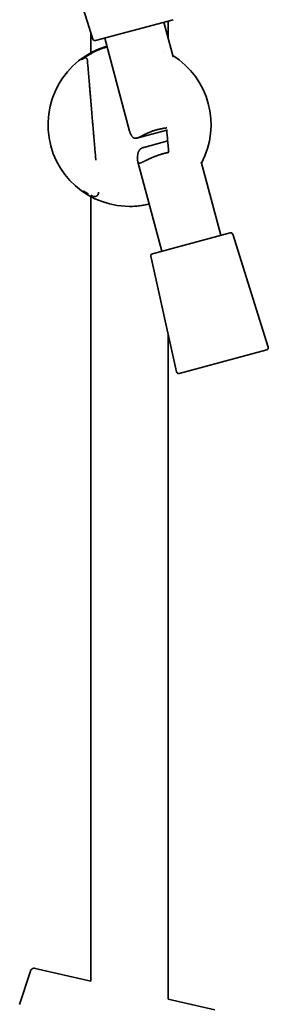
# Model space of a CAD drawing. Header units: millimetres. Extents: x 8 to 890, y 12 to 1884.
# Tile 17 of 27: x 126 to 187, y 1326 to 1567. Entities that reach past the tile are written whole.
import ezdxf

# ---------------------------------------------------------------- set-up
doc = ezdxf.new("R2010")
doc.units = ezdxf.units.MM

msp = doc.modelspace()

# ---------------------------------------------------------------- linework, layer by layer
at = {"color": 7, "linetype": 'Continuous', "lineweight": 35}
for p, q in [((135.36, 1589.97), (144.08, 1562.28)), ((163.75, 1567.06), (144.69, 1561.95)), ((163.73, 1557.97), (161.46, 1566.45)), ((162.56, 1562.37), (162.56, 1566.74)), ((143.56, 1563.94), (143.56, 1558.95)), ((146.98, 1562.56), (153.09, 1539.76)), ((161.33, 1559.21), (161.31, 1559.22)), ((161.32, 1559.21), (161.31, 1559.22)), ((161.32, 1559.21), (161.33, 1559.21)), ((154.88, 1538.09), (162.17, 1540.05)), ((162.41, 1537.38), (156.56, 1535.81)), ((155.09, 1532.29), (160.95, 1510.4)), ((175.44, 1514.29), (170.61, 1532.3)), ((143.56, 1523.76), (143.56, 1331.74)), ((177.73, 1514.9), (167.43, 1512.14)), ((187.06, 1486.88), (178.34, 1514.57)), ((167.43, 1512.14), (158.66, 1509.79)), ((158.3, 1509.2), (164.59, 1480.86)), ((162.56, 1327.35), (162.56, 1490.05)), ((165.21, 1480.49), (186.71, 1486.25)), ((128.76, 1334.21), (126.13, 1326.02)), ((143.56, 1331.74), (129.94, 1334.88)), ((173.93, 1324.73), (162.56, 1327.35))]:
    msp.add_line(p, q, dxfattribs=at)
at = {"color": 7, "linetype": 'Continuous', "lineweight": 35, "flags": 128}
msp.add_lwpolyline([(141.83, 1557.57), (141.77, 1557.53), (141.77, 1557.53), (141.77, 1557.53)], dxfattribs=at)
at = {"color": 7, "linetype": 'Continuous', "lineweight": 35}
for centre, radius, start, end in [((144.56, 1562.43), 0.5, 197.4813, 285), ((153.06, 1541.35), 19.99, 106.0976, 283.9024), ((153.06, 1541.35), 19.99, 331.9738, 58.0262), ((153.06, 1541.35), 20, 270, 283.9025), ((177.86, 1514.42), 0.5, 17.4813, 105), ((158.79, 1509.31), 0.5, 105, 192.5187), ((186.58, 1486.73), 0.5, 285, 17.4813), ((165.08, 1480.97), 0.5, 192.5187, 285)]:
    msp.add_arc(centre, radius, start, end, dxfattribs=at)
for points, knots in [([(142.39, 1558.03), (142.41, 1558.04), (142.5, 1558.11), (142.69, 1558.23), (142.97, 1558.4), (143.26, 1558.57), (143.56, 1558.74), (143.87, 1558.91), (144.19, 1559.08), (144.52, 1559.25), (144.81, 1559.38), (145.05, 1559.49), (145.23, 1559.57), (145.41, 1559.65), (145.59, 1559.72), (145.77, 1559.8), (145.96, 1559.87), (146.15, 1559.94), (146.4, 1560.04), (146.72, 1560.15), (147.09, 1560.27), (147.37, 1560.36), (147.53, 1560.4), (147.55, 1560.41)], [0, 0, 0, 0, 0.014121, 0.085201, 0.156926, 0.229456, 0.294978, 0.360555, 0.426297, 0.492315, 0.557875, 0.589702, 0.621483, 0.653228, 0.684951, 0.716663, 0.748377, 0.780104, 0.811856, 0.871139, 0.930175, 0.989047, 1, 1, 1, 1]), ([(141.33, 1557.27), (141.33, 1557.28), (141.34, 1557.28), (141.35, 1557.29), (141.37, 1557.31), (141.42, 1557.35), (141.5, 1557.41), (141.63, 1557.51), (141.75, 1557.59), (141.84, 1557.65), (141.89, 1557.69), (141.95, 1557.73), (142.01, 1557.78), (142.07, 1557.82), (142.14, 1557.86), (142.22, 1557.92), (142.28, 1557.96), (142.32, 1557.99)], [0, 0, 0, 0, 0.011773, 0.040666, 0.069629, 0.098665, 0.247316, 0.396763, 0.547344, 0.598368, 0.64957, 0.700963, 0.752559, 0.80437, 0.856408, 0.908684, 1, 1, 1, 1]), ([(141.77, 1557.53), (141.73, 1557.5), (141.64, 1557.44), (141.52, 1557.36), (141.45, 1557.31), (141.42, 1557.29), (141.42, 1557.29)], [0, 0, 0, 0, 0.3312142, 0.6513218, 0.9787113, 1, 1, 1, 1]), ([(142.49, 1558.1), (142.46, 1558.08), (142.37, 1558.02), (142.24, 1557.94), (142.11, 1557.85), (141.99, 1557.76), (141.86, 1557.67), (141.74, 1557.58), (141.66, 1557.52), (141.62, 1557.5)], [0, 0, 0, 0, 0.105084, 0.247123, 0.387015, 0.524775, 0.660423, 0.846816, 1, 1, 1, 1]), ([(142.72, 1557.27), (142.72, 1557.3), (142.71, 1557.38), (142.66, 1557.48), (142.6, 1557.56), (142.53, 1557.62), (142.47, 1557.66), (142.4, 1557.69), (142.33, 1557.72), (142.26, 1557.73), (142.19, 1557.73), (142.12, 1557.72), (142.08, 1557.7), (142.05, 1557.69), (142.03, 1557.69), (142.01, 1557.68), (141.98, 1557.66), (141.96, 1557.65), (141.94, 1557.64), (141.93, 1557.63), (141.93, 1557.63)], [0, 0, 0, 0, 0.090139, 0.184363, 0.268552, 0.33867, 0.395621, 0.453255, 0.512787, 0.573512, 0.633724, 0.686047, 0.731226, 0.752163, 0.77308, 0.808204, 0.854641, 0.913265, 0.984476, 1, 1, 1, 1]), ([(144.79, 1532.68), (144.78, 1532.88), (144.74, 1533.34), (144.68, 1534.05), (144.62, 1534.79), (144.56, 1535.5), (144.5, 1536.19), (144.44, 1536.86), (144.39, 1537.5), (144.34, 1538.11), (144.29, 1538.7), (144.24, 1539.26), (144.19, 1539.83), (144.14, 1540.41), (144.09, 1540.99), (144.04, 1541.56), (143.99, 1542.16), (143.94, 1542.79), (143.89, 1543.44), (143.83, 1544.06), (143.79, 1544.53), (143.77, 1544.87), (143.75, 1545.08), (143.73, 1545.28), (143.72, 1545.46), (143.7, 1545.62), (143.69, 1545.76), (143.68, 1545.86), (143.67, 1545.95), (143.67, 1546.01), (143.66, 1546.07), (143.66, 1546.14), (143.65, 1546.23), (143.64, 1546.35), (143.63, 1546.51), (143.61, 1546.7), (143.59, 1546.92), (143.57, 1547.18), (143.55, 1547.47), (143.52, 1547.8), (143.49, 1548.15), (143.46, 1548.54), (143.42, 1548.96), (143.38, 1549.41), (143.34, 1549.88), (143.3, 1550.38), (143.26, 1550.91), (143.21, 1551.47), (143.16, 1552.07), (143.11, 1552.69), (143.05, 1553.32), (143, 1553.97), (142.95, 1554.62), (142.89, 1555.3), (142.83, 1556.01), (142.77, 1556.66), (142.74, 1557.09), (142.72, 1557.27)], [0, 0, 0, 0, 0.025075, 0.056137, 0.086178, 0.115198, 0.143197, 0.170175, 0.196131, 0.221066, 0.244979, 0.267872, 0.289743, 0.314316, 0.338089, 0.361125, 0.383425, 0.411132, 0.437611, 0.462863, 0.486886, 0.49554, 0.504023, 0.512323, 0.519889, 0.526427, 0.531937, 0.536189, 0.539528, 0.542023, 0.544287, 0.546736, 0.550328, 0.555281, 0.561595, 0.569339, 0.578466, 0.588977, 0.600871, 0.614149, 0.628537, 0.64426, 0.661317, 0.679709, 0.698819, 0.719183, 0.740803, 0.763678, 0.787808, 0.813193, 0.839834, 0.865357, 0.891935, 0.919568, 0.948255, 0.977998, 1, 1, 1, 1]), ([(153.09, 1539.76), (153.1, 1539.71), (153.14, 1539.58), (153.2, 1539.38), (153.29, 1539.16), (153.39, 1538.95), (153.5, 1538.74), (153.62, 1538.56), (153.76, 1538.39), (153.88, 1538.27), (153.98, 1538.19), (154.06, 1538.14), (154.14, 1538.1), (154.23, 1538.07), (154.32, 1538.05), (154.41, 1538.04), (154.5, 1538.03), (154.63, 1538.04), (154.8, 1538.07), (155, 1538.13), (155.18, 1538.19), (155.34, 1538.26), (155.5, 1538.33), (155.67, 1538.41), (155.85, 1538.5), (156.03, 1538.59), (156.22, 1538.69), (156.46, 1538.81), (156.75, 1538.96), (157.11, 1539.13), (157.47, 1539.3), (157.86, 1539.47), (158.24, 1539.62), (158.61, 1539.76), (158.97, 1539.89), (159.35, 1540.01), (159.6, 1540.08), (159.73, 1540.11)], [0, 0, 0, 0, 0.0233126, 0.0571337, 0.0910429, 0.1249918, 0.1590321, 0.1931544, 0.2268433, 0.2607125, 0.2777826, 0.2948517, 0.3120732, 0.3293438, 0.3462041, 0.3631063, 0.3801456, 0.3971854, 0.4315286, 0.4660994, 0.4898321, 0.5136165, 0.537561, 0.5615063, 0.5856033, 0.6097007, 0.6339157, 0.6581628, 0.6984991, 0.7388207, 0.7792906, 0.8196571, 0.8601887, 0.8949614, 0.9298509, 0.9648624, 1, 1, 1, 1]), ([(159.73, 1540.11), (159.86, 1540.15), (160.11, 1540.21), (160.51, 1540.3), (160.9, 1540.38), (161.3, 1540.45), (161.7, 1540.5), (161.99, 1540.54), (162.14, 1540.56), (162.17, 1540.56)], [0, 0, 0, 0, 0.16082, 0.322227, 0.484307, 0.646959, 0.810256, 0.974088, 1, 1, 1, 1]), ([(162.16, 1540.15), (162.18, 1539.99), (162.21, 1539.6), (162.27, 1538.97), (162.34, 1538.25), (162.4, 1537.5), (162.47, 1536.72), (162.55, 1535.92), (162.61, 1535.21), (162.65, 1534.77), (162.67, 1534.6)], [0, 0, 0, 0, 0.084874, 0.20989, 0.340278, 0.476038, 0.61717, 0.761011, 0.910034, 1, 1, 1, 1]), ([(156.56, 1535.81), (156.54, 1535.81), (156.47, 1535.79), (156.36, 1535.75), (156.21, 1535.7), (156.07, 1535.64), (155.94, 1535.57), (155.82, 1535.49), (155.71, 1535.4), (155.61, 1535.3), (155.52, 1535.2), (155.44, 1535.08), (155.36, 1534.96), (155.3, 1534.83), (155.24, 1534.7), (155.18, 1534.52), (155.12, 1534.31), (155.07, 1534.05), (155.04, 1533.79), (155.01, 1533.53), (155, 1533.27), (155, 1533.03), (155.01, 1532.79), (155.03, 1532.61), (155.05, 1532.48), (155.06, 1532.39), (155.08, 1532.3), (155.11, 1532.23), (155.13, 1532.16), (155.16, 1532.1), (155.19, 1532.05), (155.23, 1532.01), (155.27, 1531.98), (155.32, 1531.95), (155.37, 1531.94), (155.44, 1531.92), (155.54, 1531.93), (155.68, 1531.96), (155.82, 1532.01), (155.98, 1532.07), (156.14, 1532.15), (156.33, 1532.23), (156.52, 1532.33), (156.74, 1532.44), (156.96, 1532.55), (157.2, 1532.67), (157.46, 1532.79), (157.73, 1532.92), (158.01, 1533.05), (158.31, 1533.19), (158.64, 1533.33), (158.99, 1533.47), (159.35, 1533.61), (159.72, 1533.75), (160.11, 1533.88), (160.49, 1534.01), (160.88, 1534.13), (161.28, 1534.25), (161.67, 1534.36), (162.08, 1534.46), (162.42, 1534.54), (162.62, 1534.59), (162.69, 1534.61)], [0, 0, 0, 0, 0.003533, 0.015308, 0.026938, 0.038596, 0.050371, 0.062144, 0.074083, 0.08602, 0.097642, 0.109301, 0.121072, 0.132843, 0.144705, 0.156567, 0.177332, 0.198147, 0.219034, 0.239947, 0.260938, 0.281962, 0.303072, 0.324263, 0.335444, 0.346625, 0.357895, 0.369165, 0.380531, 0.391897, 0.403357, 0.414818, 0.425979, 0.437141, 0.44838, 0.459619, 0.482239, 0.504989, 0.524843, 0.544784, 0.56479, 0.584888, 0.605044, 0.62527, 0.645461, 0.665721, 0.686034, 0.706426, 0.726874, 0.747388, 0.769453, 0.79161, 0.81384, 0.836184, 0.858605, 0.881122, 0.90248, 0.923927, 0.945446, 0.967072, 0.988771, 1, 1, 1, 1]), ([(141.75, 1525.17), (141.75, 1525.17), (141.75, 1525.17), (141.76, 1525.16), (141.78, 1525.15), (141.81, 1525.13), (141.85, 1525.11), (141.9, 1525.07), (141.97, 1525.03), (142.04, 1524.99), (142.12, 1524.94), (142.21, 1524.88), (142.29, 1524.83), (142.38, 1524.77), (142.47, 1524.72), (142.57, 1524.66), (142.68, 1524.59), (142.81, 1524.51), (142.92, 1524.45), (142.99, 1524.41), (143, 1524.4)], [0, 0, 0, 0, 0.022622, 0.06788, 0.115052, 0.164081, 0.227979, 0.294749, 0.361002, 0.424415, 0.492056, 0.556114, 0.615978, 0.671157, 0.722867, 0.778374, 0.83855, 0.901334, 0.983478, 1, 1, 1, 1]), ([(142.49, 1524.62), (142.45, 1524.64), (142.39, 1524.68), (142.3, 1524.74), (142.21, 1524.8), (142.13, 1524.86), (142.07, 1524.9), (142.04, 1524.92), (142.03, 1524.93)], [0, 0, 0, 0, 0.184785, 0.368217, 0.550397, 0.757432, 0.945507, 1, 1, 1, 1]), ([(143.54, 1524.1), (143.56, 1524.09), (143.65, 1524.04), (143.75, 1523.99), (143.83, 1523.95)], [0, 0, 0, 0, 0.171353, 1, 1, 1, 1]), ([(143.83, 1523.95), (143.86, 1523.94), (143.91, 1523.91), (143.96, 1523.88), (144, 1523.86), (144.02, 1523.85), (144.05, 1523.84), (144.09, 1523.83), (144.14, 1523.81), (144.21, 1523.78), (144.31, 1523.76), (144.43, 1523.75), (144.56, 1523.76), (144.69, 1523.78), (144.81, 1523.81), (144.93, 1523.87), (145.04, 1523.93), (145.14, 1524.01), (145.23, 1524.11), (145.3, 1524.21), (145.36, 1524.31), (145.41, 1524.42), (145.44, 1524.53), (145.46, 1524.64), (145.46, 1524.75), (145.46, 1524.81), (145.46, 1524.84)], [0, 0, 0, 0, 0.059585, 0.117114, 0.146359, 0.178407, 0.195599, 0.214374, 0.237234, 0.267728, 0.306848, 0.352878, 0.403052, 0.453941, 0.503917, 0.5531, 0.601733, 0.650104, 0.698381, 0.746236, 0.793245, 0.83903, 0.883267, 0.925704, 0.966154, 1, 1, 1, 1]), ([(129.94, 1334.88), (129.9, 1334.89), (129.83, 1334.91), (129.72, 1334.91), (129.62, 1334.91), (129.52, 1334.89), (129.43, 1334.87), (129.35, 1334.84), (129.27, 1334.81), (129.2, 1334.77), (129.1, 1334.7), (129.01, 1334.63), (128.93, 1334.54), (128.86, 1334.44), (128.8, 1334.33), (128.78, 1334.25), (128.76, 1334.21)], [0, 0, 0, 0, 0.077583, 0.150584, 0.21797, 0.278908, 0.34905, 0.405641, 0.453277, 0.513222, 0.587617, 0.675798, 0.750247, 0.830887, 0.916608, 1, 1, 1, 1])]:
    msp.add_open_spline(points, degree=3, knots=knots, dxfattribs=at)

doc.saveas('drawing.dxf')
